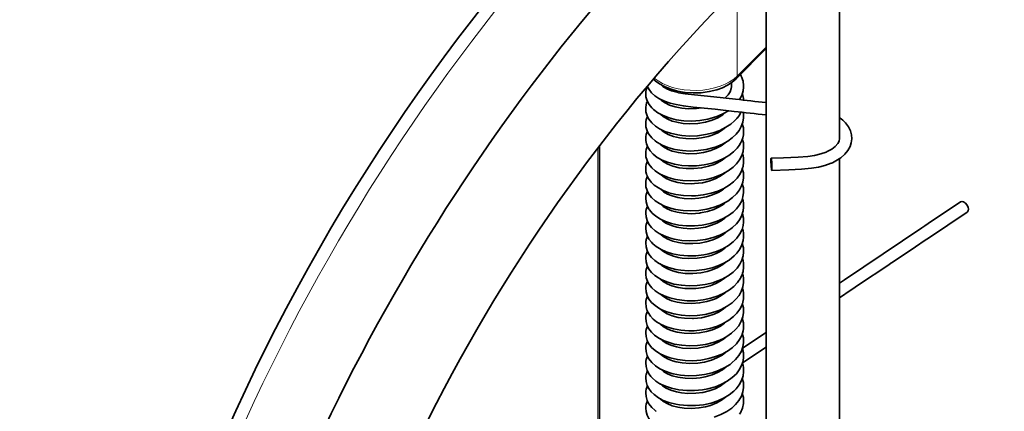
# Model space of a CAD drawing. Extents: x 60 to 778, y 256 to 905.
# Tile 10 of 12: x 618 to 699, y 790 to 822. Entities that reach past the tile are written whole.
import ezdxf

# ---------------------------------------------------------------- set-up
doc = ezdxf.new("R2010")
doc.units = 0

msp = doc.modelspace()

# ---------------------------------------------------------------- linework, layer by layer
at = {"color": 7, "lineweight": 35}
for p, q in [((685.154, 812.444), (685.154, 832.227)), ((679.154, 750.011), (679.154, 826.981)), ((665.537, 811.826), (665.537, 781.187)), ((685.154, 750.092), (685.154, 810.766))]:
    msp.add_line(p, q, dxfattribs=at)
at = {"color": 7, "lineweight": 13, "ltscale": 0.359172}
msp.add_line((676.786, 824.687), (676.786, 817.504), dxfattribs=at)
at = {"color": 7, "lineweight": 13, "ltscale": 0.168097}
msp.add_line((679.154, 819.89), (676.786, 817.504), dxfattribs=at)
at = {"color": 7, "lineweight": 35, "ltscale": 0.1737}
msp.add_line((679.154, 819.761), (676.707, 817.295), dxfattribs=at)
at = {"color": 7, "lineweight": 35, "ltscale": 0.001586}
msp.add_line((676.314, 816.639), (676.315, 816.671), dxfattribs=at)
at = {"color": 7, "lineweight": 35, "ltscale": 0.014732}
msp.add_line((676.315, 816.671), (676.315, 816.966), dxfattribs=at)
at = {"color": 7, "lineweight": 35, "ltscale": 0.0012}
msp.add_line((685.154, 812.444), (685.154, 812.42), dxfattribs=at)
at = {"color": 7, "lineweight": 13}
msp.add_line((665.391, 811.634), (665.391, 781.114), dxfattribs=at)
at = {"color": 7, "lineweight": 35, "ltscale": 0.001465}
msp.add_line((677.313, 807.999), (677.314, 808.028), dxfattribs=at)
at = {"color": 7, "lineweight": 35, "ltscale": 0.190315}
msp.add_line((695.582, 806.396), (692.423, 804.273), dxfattribs=at)
at = {"color": 7, "lineweight": 35, "ltscale": 0.004742}
msp.add_line((675.773, 805.902), (675.844, 805.965), dxfattribs=at)
at = {"color": 7, "lineweight": 35, "ltscale": 0.190313}
msp.add_line((691.865, 805.103), (688.706, 802.98), dxfattribs=at)
at = {"color": 7, "lineweight": 35, "ltscale": 0.190312}
msp.add_line((688.706, 802.98), (685.547, 800.857), dxfattribs=at)
at = {"color": 7, "lineweight": 35, "ltscale": 0.023656}
msp.add_line((685.547, 800.857), (685.154, 800.593), dxfattribs=at)
at = {"color": 7, "lineweight": 35, "ltscale": 0.05725}
msp.add_line((686.104, 800.027), (685.154, 799.389), dxfattribs=at)
at = {"color": 7, "lineweight": 35, "ltscale": 0.116262}
msp.add_line((679.154, 796.562), (677.224, 795.265), dxfattribs=at)
at = {"color": 7, "lineweight": 35, "ltscale": 0.115868}
msp.add_line((679.154, 795.357), (677.231, 794.065), dxfattribs=at)
at = {"color": 7, "lineweight": 35, "ltscale": 0.001867}
msp.add_line((670.526, 793.569), (670.552, 793.542), dxfattribs=at)
at = {"color": 7, "lineweight": 35, "ltscale": 0.001989}
msp.add_line((669.318, 790.393), (669.317, 790.353), dxfattribs=at)
at = {"color": 7, "lineweight": 35}
for points in [[(656.205, 823.47), (655.068, 822.024), (653.946, 820.56), (652.838, 819.078), (651.745, 817.58), (650.668, 816.066), (649.606, 814.537), (648.56, 812.992), (647.531, 811.434), (646.519, 809.861), (645.524, 808.276), (644.546, 806.678), (643.587, 805.068), (642.646, 803.447), (641.724, 801.815), (640.822, 800.174), (639.938, 798.523), (639.075, 796.863), (638.232, 795.196), (637.409, 793.52), (636.607, 791.838), (635.826, 790.15), (635.067, 788.457)], [(669.441, 816.689), (669.592, 816.411), (669.799, 816.151), (670.063, 815.911), (670.395, 815.686), (670.841, 815.466), (671.306, 815.303), (671.796, 815.179)], [(676.707, 817.295), (676.379, 817.012), (675.999, 816.767), (675.576, 816.56), (675.116, 816.393), (674.5, 816.241), (673.854, 816.154), (673.194, 816.132), (672.538, 816.178), (671.901, 816.289), (671.3, 816.465), (670.856, 816.65), (670.452, 816.874), (670.095, 817.137), (669.94, 817.279)], [(670.511, 816.854), (670.72, 816.667), (671.029, 816.478), (671.409, 816.32), (671.958, 816.167), (672.003, 816.157)], [(675.796, 815.722), (676.041, 815.975), (676.206, 816.232), (676.296, 816.491), (676.314, 816.639)], [(676.989, 815.586), (677.167, 815.933), (677.279, 816.305), (677.314, 816.601)], [(669.316, 816.116), (669.337, 815.812), (669.426, 815.5), (669.585, 815.199), (669.814, 814.912), (669.903, 814.824), (669.925, 814.803), (669.956, 814.781)], [(672.003, 816.157), (672.54, 816.063), (673.305, 815.972), (674.887, 815.819), (676.66, 815.624)], [(670.615, 815.528), (670.891, 815.327), (671.251, 815.148), (671.713, 814.994), (672.268, 814.884), (672.806, 814.84), (673.455, 814.858), (673.885, 814.912)], [(671.795, 815.179), (672.396, 815.074), (673.204, 814.978), (674.982, 814.804), (676.545, 814.63)], [(669.316, 814.891), (669.337, 814.587), (669.426, 814.276), (669.577, 813.985), (669.807, 813.694), (670.102, 813.431), (670.453, 813.201), (670.889, 812.991), (671.348, 812.833), (671.943, 812.698), (672.255, 812.654)], [(669.951, 814.781), (670.294, 814.521), (670.732, 814.284), (671.225, 814.095), (671.811, 813.947), (672.435, 813.86), (673.082, 813.838), (673.735, 813.881), (674.378, 813.989), (674.587, 814.039)], [(670.518, 814.398), (670.73, 814.21), (671.054, 814.013), (671.473, 813.841), (671.986, 813.706), (672.369, 813.647)], [(672.369, 813.647), (672.921, 813.613), (673.581, 813.645), (674.205, 813.75), (674.747, 813.909), (675.21, 814.108), (675.603, 814.345), (675.859, 814.554)], [(674.588, 814.039), (675.122, 814.206), (675.622, 814.421), (676.079, 814.684)], [(669.317, 813.666), (669.337, 813.361), (669.426, 813.05), (669.578, 812.76), (669.804, 812.473), (670.097, 812.21), (670.236, 812.11), (670.289, 812.078)], [(672.255, 812.654), (672.896, 812.613), (673.549, 812.637), (674.197, 812.727), (674.823, 812.881), (675.364, 813.077), (675.863, 813.325), (676.269, 813.594), (676.581, 813.861), (676.698, 813.981), (676.753, 814.042), (676.8, 814.108)], [(675.075, 811.739), (675.598, 811.959), (676.019, 812.195), (676.391, 812.465), (676.694, 812.752), (676.94, 813.061), (677.124, 813.384), (677.256, 813.753), (677.311, 814.102), (677.314, 814.152)], [(685.64, 813.69), (685.877, 813.377), (686.041, 813.05), (686.135, 812.697), (686.153, 812.382)], [(670.828, 812.917), (671.155, 812.74), (671.587, 812.58), (672.072, 812.465), (672.595, 812.401), (673.234, 812.393), (673.87, 812.459), (674.406, 812.576), (674.738, 812.681)], [(674.738, 812.681), (675.201, 812.879), (675.592, 813.112), (675.855, 813.325)], [(669.321, 812.254), (669.373, 811.979), (669.487, 811.69), (669.675, 811.399), (669.926, 811.129), (670.259, 810.87), (670.65, 810.648), (671.097, 810.463), (671.656, 810.304), (672.27, 810.202), (672.803, 810.165)], [(670.284, 812.078), (670.667, 811.865), (671.119, 811.68), (671.695, 811.52), (672.312, 811.422), (672.954, 811.388), (673.606, 811.418), (674.252, 811.512), (674.875, 811.672), (675.074, 811.739)], [(670.536, 811.929), (670.769, 811.733), (671.083, 811.549), (671.487, 811.387), (671.986, 811.257), (672.559, 811.179), (672.83, 811.165)], [(672.803, 810.165), (673.453, 810.18), (674.101, 810.259), (674.741, 810.406), (675.263, 810.586), (675.714, 810.793), (676.113, 811.032), (676.482, 811.319), (676.776, 811.62), (676.949, 811.849), (677.055, 812.035)], [(672.83, 811.165), (673.479, 811.185), (674.041, 811.265), (674.555, 811.394), (675.052, 811.582), (675.468, 811.805), (675.804, 812.054), (675.837, 812.084)], [(685.154, 812.42), (685.11, 812.204), (684.999, 811.991), (684.803, 811.765), (684.513, 811.54), (684.138, 811.336), (684.068, 811.306)], [(686.153, 812.382), (686.109, 812.062), (686.008, 811.756), (685.822, 811.423), (685.586, 811.134), (685.252, 810.838), (684.847, 810.575), (684.57, 810.434), (684.497, 810.402), (684.459, 810.39)], [(669.317, 811.216), (669.337, 810.911), (669.426, 810.6), (669.578, 810.31), (669.803, 810.025), (670.086, 809.769), (670.448, 809.529), (670.699, 809.401)], [(675.572, 809.497), (676.05, 809.765), (676.452, 810.067), (676.739, 810.351), (676.976, 810.665), (677.16, 811.014), (677.268, 811.353), (677.314, 811.702)], [(684.068, 811.306), (683.611, 811.144), (683.101, 811.025), (682.552, 810.946), (681.778, 810.887), (680.576, 810.84), (679.565, 810.796)], [(670.532, 810.709), (670.746, 810.524), (671.071, 810.33), (671.121, 810.306)], [(671.121, 810.306), (671.532, 810.147), (672.051, 810.02), (672.614, 809.95), (673.254, 809.945), (673.876, 810.011), (674.44, 810.136), (674.913, 810.298), (675.137, 810.397)], [(675.137, 810.397), (675.549, 810.633), (675.854, 810.874)], [(684.461, 810.386), (683.96, 810.205), (683.431, 810.071), (682.867, 809.977), (682.037, 809.9), (681.017, 809.855), (679.612, 809.797)], [(669.317, 809.991), (669.337, 809.687), (669.381, 809.505), (669.392, 809.469), (669.404, 809.433), (669.421, 809.401)], [(669.417, 809.398), (669.549, 809.13), (669.757, 808.85), (670.007, 808.607), (670.347, 808.364), (670.749, 808.152), (671.197, 807.979), (671.78, 807.828), (672.401, 807.739), (673.044, 807.714), (673.37, 807.725)], [(670.511, 809.507), (670.738, 809.305), (671.035, 809.124), (671.439, 808.953), (671.952, 808.814), (672.477, 808.736), (673.029, 808.713), (673.31, 808.723)], [(670.696, 809.401), (671.138, 809.224), (671.716, 809.066), (672.334, 808.97), (672.977, 808.938), (673.629, 808.97), (674.274, 809.067), (674.795, 809.197), (675.364, 809.402), (675.569, 809.497)], [(673.31, 808.723), (673.946, 808.798), (674.479, 808.922), (674.99, 809.105), (675.408, 809.318), (675.757, 809.564), (675.86, 809.655)], [(673.37, 807.725), (674.018, 807.796), (674.65, 807.931), (675.211, 808.115), (675.695, 808.334), (676.138, 808.599), (676.491, 808.877), (676.778, 809.173), (677.022, 809.516), (677.177, 809.831), (677.233, 810.004)], [(669.317, 808.766), (669.337, 808.462), (669.426, 808.151), (669.578, 807.86), (669.794, 807.584), (670.083, 807.322), (670.435, 807.087), (670.862, 806.878), (671.163, 806.766)], [(676.026, 807.299), (676.402, 807.574), (676.724, 807.884), (676.974, 808.212), (677.15, 808.541), (677.256, 808.853), (677.31, 809.189), (677.314, 809.253)], [(670.533, 808.258), (670.768, 808.058), (671.104, 807.864), (671.478, 807.715)], [(671.478, 807.715), (671.937, 807.592), (672.458, 807.513), (673.092, 807.489), (673.652, 807.529), (674.271, 807.641), (674.773, 807.793), (675.229, 807.993), (675.486, 808.141)], [(673.939, 805.334), (674.575, 805.462), (675.151, 805.642), (675.651, 805.861), (676.08, 806.11), (676.45, 806.39), (676.732, 806.669), (676.976, 806.99), (677.156, 807.328), (677.257, 807.629), (677.313, 807.999)], [(669.318, 807.542), (669.338, 807.238), (669.427, 806.926), (669.529, 806.715), (669.579, 806.635), (669.594, 806.607), (669.617, 806.587), (669.622, 806.581)], [(670.511, 807.057), (670.731, 806.861), (671.055, 806.664), (671.435, 806.505), (671.894, 806.377), (672.415, 806.293), (673.052, 806.264), (673.701, 806.31), (673.793, 806.323)], [(671.162, 806.766), (671.742, 806.611), (672.361, 806.518), (673.004, 806.488), (673.655, 806.523), (674.299, 806.622), (674.839, 806.761), (675.364, 806.952), (675.869, 807.204), (676.021, 807.3)], [(673.793, 806.323), (674.364, 806.44), (674.871, 806.606), (675.31, 806.812), (675.684, 807.055), (675.89, 807.234)], [(695.024, 807.226), (692.392, 805.457), (692.128, 805.28), (691.87, 805.102)], [(669.318, 806.317), (669.338, 806.012), (669.427, 805.701), (669.578, 805.41), (669.786, 805.144), (670.083, 804.872), (670.412, 804.651), (670.815, 804.448), (671.26, 804.285), (671.648, 804.182)], [(669.616, 806.579), (669.841, 806.311), (670.134, 806.058), (670.513, 805.819), (670.944, 805.62), (671.408, 805.467), (672.007, 805.338), (672.639, 805.272), (673.289, 805.271), (673.939, 805.334)], [(676.419, 805.139), (676.73, 805.442), (676.992, 805.791), (677.172, 806.145), (677.279, 806.502), (677.314, 806.802)], [(670.513, 805.831), (670.716, 805.646), (671.012, 805.461), (671.418, 805.286), (671.867, 805.158)], [(671.867, 805.158), (672.375, 805.072), (673.007, 805.039), (673.619, 805.075), (674.194, 805.173), (674.702, 805.318), (675.137, 805.497), (675.479, 805.687), (675.773, 805.902)], [(674.478, 802.988), (675.089, 803.17), (675.614, 803.392), (676.085, 803.663), (676.466, 803.955), (676.769, 804.261), (677.016, 804.604), (677.191, 804.969), (677.283, 805.298), (677.314, 805.578)], [(669.318, 805.092), (669.338, 804.787), (669.427, 804.476), (669.575, 804.19), (669.774, 803.932), (669.851, 803.851), (669.897, 803.813)], [(670.581, 804.536), (670.815, 804.352), (671.117, 804.184), (671.529, 804.024), (672.001, 803.905), (672.516, 803.834), (673.154, 803.816), (673.738, 803.865), (674.246, 803.96)], [(671.647, 804.182), (672.262, 804.079), (672.904, 804.039), (673.557, 804.064), (674.204, 804.154), (674.829, 804.308), (675.366, 804.503), (675.852, 804.744), (676.262, 805.013), (676.414, 805.141)], [(674.246, 803.96), (674.792, 804.126), (675.229, 804.319), (675.607, 804.548), (675.843, 804.739)], [(669.318, 803.868), (669.338, 803.563), (669.427, 803.251), (669.579, 802.96), (669.795, 802.684), (670.055, 802.444), (670.372, 802.225), (670.741, 802.031), (671.187, 801.858), (671.769, 801.706), (672.18, 801.639)], [(669.891, 803.812), (670.172, 803.581), (670.582, 803.333), (670.987, 803.154), (671.509, 802.99), (672.115, 802.873), (672.751, 802.818), (673.403, 802.827), (674.054, 802.902), (674.478, 802.988)], [(676.759, 803.025), (677.01, 803.37), (677.176, 803.704), (677.284, 804.08), (677.314, 804.353)], [(692.423, 804.276), (692.16, 804.096), (691.37, 803.566), (689.79, 802.504), (689.395, 802.239), (689.264, 802.153)], [(670.536, 803.356), (670.763, 803.163), (671.09, 802.972), (671.495, 802.81), (671.961, 802.688), (672.306, 802.631)], [(672.18, 801.639), (672.819, 801.591), (673.471, 801.607), (674.12, 801.689), (674.748, 801.834), (675.217, 801.993), (675.708, 802.216), (676.13, 802.469), (676.555, 802.811), (676.661, 802.916), (676.711, 802.97), (676.754, 803.028)], [(672.306, 802.631), (672.851, 802.59), (673.505, 802.614), (674.102, 802.703), (674.668, 802.857), (675.066, 803.014), (675.44, 803.213), (675.777, 803.456), (675.846, 803.516)], [(674.997, 800.687), (675.562, 800.917), (676.051, 801.191), (676.457, 801.496), (676.775, 801.818), (677.01, 802.145), (677.168, 802.458), (677.279, 802.828), (677.314, 803.129)], [(669.318, 802.642), (669.339, 802.337), (669.428, 802.025), (669.579, 801.735), (669.796, 801.459), (670.071, 801.207), (670.187, 801.121), (670.231, 801.093)], [(674.675, 801.634), (675.147, 801.827), (675.539, 802.051), (675.86, 802.305)], [(689.264, 802.15), (686.631, 800.381), (686.236, 800.116), (686.105, 800.03)], [(670.79, 801.919), (671.084, 801.75), (671.498, 801.584), (672.006, 801.454), (672.525, 801.383), (673.162, 801.367), (673.806, 801.425), (674.339, 801.534), (674.675, 801.634)], [(669.318, 801.304), (669.354, 801.033), (669.452, 800.744), (669.605, 800.471), (669.827, 800.201), (670.097, 799.962), (670.412, 799.751), (670.828, 799.543), (671.274, 799.381), (671.862, 799.239), (672.488, 799.158), (672.702, 799.145)], [(670.226, 801.093), (670.581, 800.883), (671.046, 800.682), (671.617, 800.514), (672.229, 800.408), (672.87, 800.365), (673.521, 800.386), (674.168, 800.473), (674.795, 800.623), (674.995, 800.688)], [(670.535, 800.908), (670.75, 800.722), (671.062, 800.536), (671.451, 800.375), (671.962, 800.238), (672.518, 800.159), (672.745, 800.144)], [(672.702, 799.145), (673.353, 799.15), (674.005, 799.22), (674.639, 799.354), (675.24, 799.552), (675.749, 799.787), (676.15, 800.033), (676.511, 800.32), (676.822, 800.65), (676.926, 800.791), (676.975, 800.863), (677.016, 800.94)], [(672.745, 800.144), (673.397, 800.155), (674.028, 800.239), (674.573, 800.376), (675.032, 800.549), (675.401, 800.739), (675.736, 800.971), (675.851, 801.072)], [(675.485, 798.431), (675.971, 798.69), (676.381, 798.982), (676.686, 799.269), (676.939, 799.585), (677.125, 799.911), (677.256, 800.278), (677.312, 800.628), (677.314, 800.678)], [(669.318, 800.193), (669.341, 799.875), (669.428, 799.576), (669.581, 799.283), (669.796, 799.009), (670.087, 798.745), (670.469, 798.494), (670.621, 798.415)], [(675.069, 799.341), (675.493, 799.571), (675.794, 799.795), (675.861, 799.856)], [(669.318, 798.969), (669.343, 798.637), (669.375, 798.503), (669.383, 798.477), (669.395, 798.454)], [(670.534, 799.684), (670.767, 799.485), (671.064, 799.31)], [(671.064, 799.31), (671.462, 799.146), (671.888, 799.029), (672.439, 798.941), (673.074, 798.915), (673.719, 798.964), (674.313, 799.078), (674.84, 799.245), (675.069, 799.341)], [(669.392, 798.451), (669.507, 798.182), (669.705, 797.889), (669.928, 797.654), (670.201, 797.436), (670.583, 797.208), (671.012, 797.02), (671.578, 796.849), (672.188, 796.739), (672.827, 796.692), (673.262, 796.696)], [(670.535, 798.458), (670.766, 798.262), (671.068, 798.083), (671.477, 797.916), (671.967, 797.787), (672.486, 797.712), (673.126, 797.692), (673.219, 797.695)], [(670.618, 798.415), (671.051, 798.231), (671.62, 798.064), (672.233, 797.958), (672.873, 797.915), (673.526, 797.937), (674.175, 798.024), (674.7, 798.146), (675.205, 798.313), (675.482, 798.432)], [(673.219, 797.695), (673.866, 797.761), (674.4, 797.876), (674.906, 798.046), (675.314, 798.239), (675.652, 798.456), (675.842, 798.614)], [(673.262, 796.696), (673.914, 796.756), (674.552, 796.882), (675.167, 797.074), (675.633, 797.277), (676.111, 797.556), (676.494, 797.854), (676.772, 798.14), (677, 798.454), (677.161, 798.766), (677.207, 798.898)], [(675.946, 796.225), (676.326, 796.488), (676.66, 796.79), (676.92, 797.107), (677.127, 797.466), (677.256, 797.829), (677.312, 798.186), (677.314, 798.228)], [(669.318, 797.743), (669.339, 797.439), (669.428, 797.127), (669.568, 796.853), (669.784, 796.573), (670.035, 796.336), (670.396, 796.086), (670.819, 795.873), (671.071, 795.774)], [(669.318, 796.519), (669.339, 796.214), (669.428, 795.902), (669.511, 795.725), (669.531, 795.691), (669.551, 795.657), (669.577, 795.626)], [(670.524, 797.245), (670.751, 797.047), (671.061, 796.862), (671.405, 796.716)], [(671.405, 796.716), (671.895, 796.578), (672.457, 796.49), (673.092, 796.466), (673.708, 796.513), (674.275, 796.619), (674.777, 796.771), (675.214, 796.961), (675.427, 797.08)], [(673.83, 794.295), (674.47, 794.412), (675.03, 794.575), (675.558, 794.791), (675.995, 795.031), (676.38, 795.306), (676.72, 795.63), (676.984, 795.979), (677.159, 796.314), (677.273, 796.674), (677.306, 796.887)], [(670.514, 796.032), (670.705, 795.857), (670.978, 795.681), (671.363, 795.507), (671.817, 795.371), (672.324, 795.28), (672.958, 795.24), (673.608, 795.276), (673.7, 795.287)], [(671.069, 795.775), (671.64, 795.61), (672.254, 795.506), (672.895, 795.466), (673.548, 795.49), (674.196, 795.579), (674.822, 795.732), (675.367, 795.93), (675.665, 796.069), (675.942, 796.226)], [(673.7, 795.287), (674.308, 795.402), (674.838, 795.569), (675.288, 795.776), (675.667, 796.018), (675.848, 796.169)], [(676.356, 794.062), (676.662, 794.343), (676.935, 794.679), (677.131, 795.025), (677.256, 795.379), (677.311, 795.728), (677.314, 795.779)], [(669.318, 795.295), (669.339, 794.99), (669.428, 794.677), (669.579, 794.387), (669.806, 794.1), (670.119, 793.822), (670.479, 793.589), (670.906, 793.387), (671.365, 793.23), (671.56, 793.179)], [(669.572, 795.623), (669.796, 795.335), (670.077, 795.079), (670.441, 794.835), (670.854, 794.633), (671.31, 794.471), (671.901, 794.333), (672.528, 794.256), (673.177, 794.243), (673.83, 794.295)], [(670.535, 794.784), (670.759, 794.592), (671.099, 794.394), (671.512, 794.231), (671.795, 794.151)], [(671.795, 794.151), (672.296, 794.059), (672.924, 794.016), (673.578, 794.048), (674.126, 794.135), (674.696, 794.293), (675.139, 794.475), (675.551, 794.71), (675.728, 794.841)], [(674.39, 791.945), (675.006, 792.117), (675.515, 792.322), (675.982, 792.574), (676.382, 792.859), (676.722, 793.185), (676.959, 793.491), (677.15, 793.843), (677.267, 794.199), (677.314, 794.554)], [(669.318, 794.07), (669.339, 793.765), (669.428, 793.453), (669.586, 793.152), (669.745, 792.942), (669.807, 792.873), (669.846, 792.841)], [(670.552, 793.542), (670.789, 793.346), (671.092, 793.172), (671.482, 793.016), (671.949, 792.892), (672.53, 792.81), (673.169, 792.794), (673.764, 792.846), (674.172, 792.921)], [(671.559, 793.179), (672.168, 793.067), (672.806, 793.018), (673.458, 793.033), (674.107, 793.113), (674.738, 793.258), (675.263, 793.437), (675.79, 793.686), (676.204, 793.947), (676.35, 794.064)], [(674.172, 792.921), (674.731, 793.081), (675.19, 793.275), (675.578, 793.504), (675.851, 793.723)], [(676.708, 791.944), (676.961, 792.269), (677.154, 792.628), (677.271, 792.995), (677.314, 793.329)], [(669.318, 792.845), (669.338, 792.54), (669.428, 792.228), (669.563, 791.962), (669.755, 791.706), (669.998, 791.469), (670.349, 791.216), (670.751, 791.003), (671.197, 790.832), (671.779, 790.682), (672.086, 790.629)], [(669.84, 792.84), (670.143, 792.579), (670.48, 792.364), (670.93, 792.153), (671.428, 791.989), (672.028, 791.862), (672.661, 791.799), (673.312, 791.799), (673.964, 791.865), (674.39, 791.945)], [(672.228, 791.619), (672.767, 791.571), (673.418, 791.584), (673.969, 791.655), (674.503, 791.782), (674.991, 791.958), (675.39, 792.159), (675.737, 792.399), (675.842, 792.49)], [(670.5, 792.373), (670.697, 792.189), (670.979, 792.006), (671.357, 791.835), (671.82, 791.696), (672.228, 791.619)], [(672.086, 790.629), (672.721, 790.572), (673.372, 790.578), (674.023, 790.65), (674.657, 790.786), (675.196, 790.962), (675.721, 791.199), (676.142, 791.453), (676.526, 791.76), (676.62, 791.851), (676.702, 791.946)], [(674.92, 789.64), (675.448, 789.842), (675.944, 790.101), (676.341, 790.377), (676.657, 790.664), (676.927, 790.994), (677.129, 791.347), (677.256, 791.705), (677.311, 792.054), (677.314, 792.104)], [(669.318, 791.621), (669.338, 791.316), (669.427, 791.004), (669.579, 790.712), (669.801, 790.431), (670.047, 790.203), (670.142, 790.13), (670.179, 790.107)], [(670.756, 790.92), (671.062, 790.738), (671.476, 790.568), (671.941, 790.444), (672.454, 790.367), (673.089, 790.343), (673.664, 790.384), (674.204, 790.479), (674.612, 790.591)], [(674.612, 790.591), (675.112, 790.788), (675.507, 791.008), (675.83, 791.255), (675.855, 791.278)], [(669.317, 790.353), (669.339, 790.089), (669.427, 789.779), (669.561, 789.517), (669.757, 789.254), (670.026, 788.996), (670.349, 788.766), (670.794, 788.535), (671.295, 788.352), (671.887, 788.212), (672.515, 788.134), (672.622, 788.128)]]:
    msp.add_lwpolyline(points, dxfattribs=at)
for centre, radius, start, end in [((675.216, 816.626), 2.105, 13.20454, 29.04971), ((670.829, 816.052), 1.514, 155.76806, 177.5597), ((675.4, 816.674), 1.915, 357.81902, 13.06404), ((675.361, 815.444), 1.954, 3.09229, 18.4566), ((670.781, 814.835), 1.465, 168.89686, 177.77838), ((670.863, 814.816), 1.55, 155.93195, 168.81722), ((671.482, 816.507), 1.308, 222.10451, 228.49266), ((725.172, 1237.617), 424.773, 263.44206, 263.78062), ((670.828, 813.602), 1.513, 155.81284, 177.60011), ((723.856, 1225.918), 414, 263.43804, 263.80132), ((674.925, 815.65), 2.433, 320.61266, 333.55871), ((675.406, 814.225), 1.909, 357.82648, 9.66755), ((675.38, 812.998), 1.935, 357.91132, 18.50405), ((683.555, 811.779), 2.829, 42.49486, 55.57587), ((670.828, 812.377), 1.514, 155.77776, 177.58321), ((671.693, 814.285), 1.618, 224.03249, 237.72166), ((670.566, 812.383), 1.251, 177.35392, 185.86058), ((670.829, 811.152), 1.514, 155.81401, 177.60336), ((675.38, 811.773), 1.936, 357.91892, 18.5287), ((675.38, 810.548), 1.936, 357.89726, 18.4793), ((670.83, 809.927), 1.515, 155.8103, 177.58202), ((675.372, 810.554), 1.943, 343.44477, 357.72667), ((675.38, 809.323), 1.936, 357.90531, 18.54148), ((670.828, 808.703), 1.513, 155.78984, 177.59029), ((675.378, 808.098), 1.937, 357.92962, 18.51108), ((670.83, 807.478), 1.514, 155.82299, 177.57694), ((674.12, 810.301), 2.555, 302.31421, 312.48537), ((675.38, 806.874), 1.936, 357.88667, 18.48728), ((670.831, 806.252), 1.515, 155.77778, 177.55712), ((675.33, 805.637), 1.987, 10.12802, 18.37332), ((670.83, 805.028), 1.514, 155.81265, 177.57519), ((675.406, 805.651), 1.91, 357.8058, 10.12383), ((671.463, 805.464), 1.281, 223.09222, 226.44402), ((675.379, 804.424), 1.937, 357.88703, 18.48435), ((670.79, 803.81), 1.473, 166.67526, 177.75222), ((670.877, 803.788), 1.562, 155.99897, 166.6472), ((675.378, 803.199), 1.938, 357.91904, 18.51781), ((670.832, 802.578), 1.515, 155.83568, 177.58635), ((671.634, 803.189), 1.524, 222.27217, 236.39769), ((675.38, 801.974), 1.936, 357.88504, 18.49399), ((670.548, 801.364), 1.231, 177.51637, 182.7209), ((670.834, 801.353), 1.517, 155.8299, 177.56258), ((675.379, 800.75), 1.937, 357.88569, 18.48844), ((670.832, 800.129), 1.515, 155.8415, 177.56305), ((675.377, 799.525), 1.939, 357.88968, 18.47844), ((670.833, 798.904), 1.516, 155.82452, 177.567), ((675.357, 799.532), 1.959, 341.01638, 357.67992), ((675.378, 798.3), 1.937, 357.87862, 18.46382), ((670.831, 797.68), 1.514, 155.8329, 177.57926), ((674.077, 799.335), 2.628, 300.9049, 312.23412), ((675.375, 797.075), 1.94, 357.89332, 18.4771), ((670.833, 796.455), 1.516, 155.83894, 177.56381), ((675.403, 797.078), 1.912, 354.2384, 357.78378), ((670.832, 795.231), 1.515, 155.83585, 177.57186), ((675.377, 795.85), 1.938, 357.88485, 18.48443), ((674.3, 796.615), 2.278, 308.82752, 313.28023), ((675.339, 794.617), 1.977, 7.83092, 18.35251), ((675.406, 794.628), 1.909, 357.78634, 7.79335), ((670.831, 794.006), 1.514, 155.84887, 177.58376), ((670.896, 792.76), 1.583, 156.07758, 164.10677), ((675.377, 793.401), 1.939, 357.88189, 18.46914), ((670.799, 792.786), 1.482, 164.07948, 177.727), ((675.375, 792.176), 1.94, 357.88728, 18.43986), ((670.832, 791.557), 1.515, 155.83993, 177.5756), ((670.839, 790.328), 1.522, 155.84978, 177.55089), ((671.602, 792.131), 1.477, 221.84384, 235.04226), ((675.375, 790.952), 1.939, 357.8862, 18.45698)]:
    msp.add_arc(centre, radius, start, end, dxfattribs=at)
for centre, major_axis, ratio, start_param, end_param in [((645.738, 802.322), (47.5, 82.272), 0.57735, 0.817552, 1.856194), ((696.65, 772.928), (47.5, 82.272), 0.57735, 0.000018, 1.856194), ((696.65, 772.928), (47.5, 82.272), 0.57735, 3.141611, 6.283204), ((696.65, 772.928), (41.188, 71.339), 0.57735, 2.355993, 7.068816), ((695.943, 773.336), (40.688, 70.473), 0.57735, 3.141611, 6.283204), ((696.65, 772.928), (41.188, 71.339), 0.57735, 0.78563, 1.856194), ((673.362, 813.022), (3.953, -0.041), 0.69397, 5.929, 6.263852), ((679.588, 810.297), (0.024, -0.499), 0.067187, 3.141592, 4.117282), ((679.588, 810.297), (0.024, -0.499), 0.067187, 4.117282, 6.28319), ((679.588, 810.297), (0.024, -0.499), 0.067187, 0.000005, 3.141592), ((695.303, 806.811), (0.279, -0.415), 0.619288, 0.000005, 3.141592), ((673.365, 801.998), (3.951, -0.04), 0.694639, 5.901159, 6.263408), ((673.379, 790.974), (3.936, -0.038), 0.69627, 5.879735, 6.262856)]:
    msp.add_ellipse(centre, major_axis=major_axis, ratio=ratio, start_param=start_param, end_param=end_param, dxfattribs=at)
at = {"color": 7, "lineweight": 13}
for centre, major_axis, ratio, start_param, end_param in [((651.041, 799.26), (47.5, 82.272), 0.57735, 0.898543, 3.141611), ((652.809, 798.24), (46.25, 80.107), 0.57735, 0.964736, 3.488163), ((652.809, 798.24), (44.75, 77.509), 0.57735, 0.970816, 3.378489), ((654.577, 797.219), (43.5, 75.344), 0.57735, 0.970816, 3.141547), ((691.346, 775.99), (47.5, 82.272), 0.57735, 0.898543, 3.141636), ((669.426, 788.646), (36.8, 63.74), 0.57735, 4.234001, 6.07578), ((673.315, 818.652), (4, 0), 0.57735, 3.737934, 5.76289), ((676.352, 817.647), (-0.355, 0.352), 0.708452, 3.141551, 3.754367)]:
    msp.add_ellipse(centre, major_axis=major_axis, ratio=ratio, start_param=start_param, end_param=end_param, dxfattribs=at)

doc.saveas('drawing.dxf')
